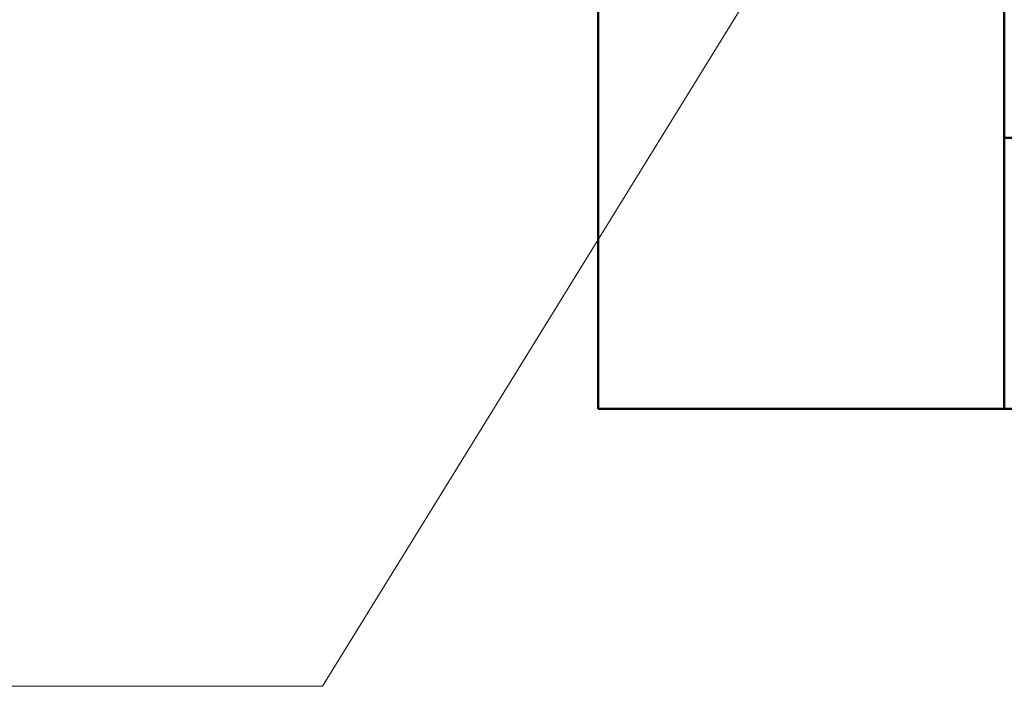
# Model space of a CAD drawing. Header units: millimetres. Extents: x 19410 to 41495, y 2709 to 43021.
# Tile 4 of 61: x 20483 to 21210, y 35271 to 35763. Entities that reach past the tile are written whole.
import ezdxf

# ---------------------------------------------------------------- set-up
doc = ezdxf.new("R2010")
doc.units = ezdxf.units.MM
for name, color, linetype, lineweight in [('A-COLS-____-MCUT', 52, 'Continuous', 50), ('A-COLS-____-OTLN', 52, 'Continuous', 20), ('A-WALL-____-MCUT', 113, 'Continuous', 50), ('A-WALL-____-OTLN', 113, 'Continuous', 20), ('M-HVAC-DUCT-IDEN', 70, 'Continuous', 20)]:
    doc.layers.add(name, color=color, linetype=linetype, lineweight=lineweight)

# ---------------------------------------------------------------- blocks, each defined once
blk = doc.blocks.new('Прямая форма - 83 new-609483-В_Этаж 02_Вентиляция')
at = {"layer": 'A-COLS-____-MCUT', "color": 53}
for p, q in [((150, 150), (-150, 150)), ((-150, 150), (-150, -150)), ((150, -150), (150, 150)), ((-150, -150), (150, -150))]:
    blk.add_line(p, q, dxfattribs=at)
blk = doc.blocks.new('Прямая форма - CRE - 002-609484-В_Этаж 02_Вентиляция')
blk.add_blockref('Прямая форма - 83 new-609483-В_Этаж 02_Вентиляция', (0, 0))
blk = doc.blocks.new('Прямая форма - 83 new-610885-В_Этаж 02_Вентиляция')
at = {"layer": 'A-WALL-____-MCUT', "color": 53}
for p, q in [((9000, 0), (7000, 0)), ((9000, -200), (9000, 0)), ((7000, -200), (9000, -200))]:
    blk.add_line(p, q, dxfattribs=at)
blk = doc.blocks.new('Прямая форма - SW - 007-610886-В_Этаж 02_Вентиляция')
blk.add_blockref('Прямая форма - 83 new-610885-В_Этаж 02_Вентиляция', (0, 0))
blk = doc.blocks.new('83 new_ifc_RVT-1-В_Этаж 02_Вентиляция')
at = {"layer": 'A-COLS-____-OTLN', "color": 253, "lineweight": 20}
blk.add_blockref('Прямая форма - CRE - 002-609484-В_Этаж 02_Вентиляция', (21060.28, 35625.83), dxfattribs=at)
at = {"layer": 'A-WALL-____-OTLN', "color": 253, "lineweight": 20, "rotation": 180}
blk.add_blockref('Прямая форма - SW - 007-610886-В_Этаж 02_Вентиляция', (30210.28, 35475.83), dxfattribs=at)
blk = doc.blocks.new('ADSK_M_Воздуховоды - Размер_15-149623-В_Этаж 02_Вентиляция')
at = {"layer": 'M-HVAC-DUCT-IDEN'}
blk.add_line((-7.5, 0), (7.5, 0), dxfattribs=at)

msp = doc.modelspace()

# ---------------------------------------------------------------- linework, layer by layer
at = {"layer": 'M-HVAC-DUCT-IDEN'}
for p, q in [((21101.35, 35910.57), (20706.66, 35270.9)), ((20706.66, 35270.9), (20625, 35270.9))]:
    msp.add_line(p, q, dxfattribs=at)

# ---------------------------------------------------------------- block references
at = {"lineweight": 9}
msp.add_blockref('83 new_ifc_RVT-1-В_Этаж 02_Вентиляция', (0, 0), dxfattribs=at)
at = {"layer": 'M-HVAC-DUCT-IDEN', "xscale": 49.99999999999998, "yscale": 49.99999999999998, "zscale": 49.99999999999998}
msp.add_blockref('ADSK_M_Воздуховоды - Размер_15-149623-В_Этаж 02_Вентиляция', (20250, 35270.9), dxfattribs=at)

doc.saveas('drawing.dxf')
